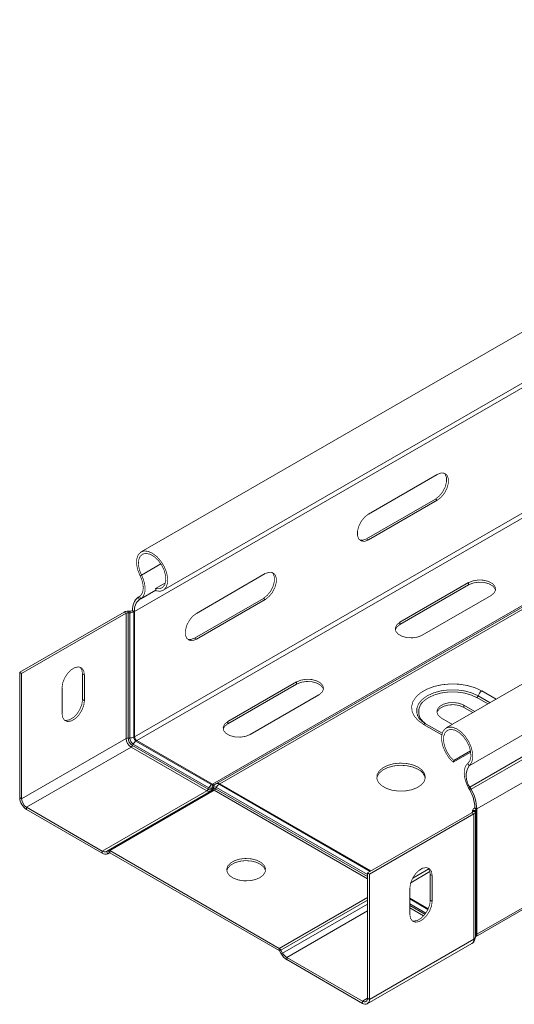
# Model space of a CAD drawing. Header units: millimetres. Extents: x 297 to 1585, y -1468 to 580.
# Tile 15 of 30: x 297 to 399, y 173 to 376. Entities that reach past the tile are written whole.
import ezdxf

# ---------------------------------------------------------------- set-up
doc = ezdxf.new("R2010")
doc.units = ezdxf.units.MM
doc.linetypes.add('K5LT32768', pattern=[0])
doc.linetypes.add('K5LT32769', pattern=[0])

msp = doc.modelspace()

# ---------------------------------------------------------------- linework, layer by layer
at = {"color": 7, "linetype": 'K5LT32768', "lineweight": 15}
for p, q in [((511.34, 375.87), (321.84, 266.47)), ((326.39, 258.59), (515.89, 367.99)), ((574.03, 339.68), (384.52, 230.29)), ((389.27, 222.54), (578.78, 331.94)), ((336.5, 218.72), (526.01, 328.11)), ((337.32, 218.88), (526.82, 328.28)), ((338.04, 218.81), (527.55, 328.21)), ((390.81, 213.65), (580.31, 323.05)), ((390.56, 187.35), (580.07, 296.75)), ((390.81, 187.9), (580.31, 297.29)), ((382.71, 282.42), (368.57, 274.25)), ((368.18, 269.17), (382.32, 277.34)), ((382.32, 277.34), (382.71, 277.11)), ((368.57, 268.95), (382.71, 277.11)), ((368.18, 269.17), (368.57, 268.95)), ((321.64, 261.59), (321.94, 261.7)), ((347.36, 262.01), (333.22, 253.84)), ((324.84, 258.95), (326.84, 260.11)), ((389.15, 260.17), (375, 252.01)), ((389.15, 259.72), (375, 251.56)), ((389.15, 259.72), (389.15, 260.17)), ((321.51, 257.33), (321.27, 257.17)), ((321.27, 257.17), (321.55, 256.7)), ((321.51, 257.33), (321.79, 256.85)), ((324.95, 258.46), (324.84, 258.95)), ((379.6, 249.35), (393.74, 257.52)), ((321.79, 256.85), (321.55, 256.7)), ((332.83, 248.76), (346.97, 256.93)), ((333.22, 248.54), (347.36, 256.7)), ((346.97, 256.93), (347.36, 256.7)), ((318.36, 254.12), (296.91, 241.73)), ((318.75, 253.9), (297.3, 241.51)), ((318.75, 253.9), (318.36, 254.12)), ((318.75, 253.9), (318.75, 228.14)), ((319.17, 253.99), (319.2, 254.31)), ((319.17, 253.99), (319.17, 228.23)), ((319.51, 253.98), (319.17, 253.99)), ((319.54, 254.29), (319.2, 254.31)), ((319.51, 253.98), (319.54, 254.29)), ((319.51, 253.98), (319.51, 228.22)), ((320.1, 254.47), (319.96, 254.39)), ((320.34, 254.16), (319.96, 254.39)), ((320.1, 254.47), (320.49, 254.25)), ((320.49, 254.25), (320.34, 254.16)), ((320.34, 254.16), (320.34, 228.41)), ((320.49, 254.25), (320.49, 228.49)), ((375, 251.56), (375, 252.01)), ((332.83, 248.76), (333.22, 248.54)), ((296.91, 241.73), (296.91, 215.98)), ((297.3, 241.51), (296.91, 241.73)), ((297.3, 241.51), (297.3, 215.76)), ((310.2, 241.21), (309.81, 241.43)), ((309.81, 236.13), (309.81, 241.43)), ((310.2, 241.21), (310.2, 235.9)), ((353.79, 239.76), (339.65, 231.6)), ((353.79, 239.31), (339.65, 231.15)), ((353.79, 239.31), (353.79, 239.76)), ((305.6, 233.25), (305.6, 238.56)), ((344.24, 228.94), (358.39, 237.11)), ((310.2, 235.9), (309.81, 236.13)), ((390.41, 233.68), (388.16, 234.98)), ((388.16, 234.53), (388.16, 234.98)), ((388.16, 234.53), (390.02, 233.46)), ((339.65, 231.15), (339.65, 231.6)), ((383.71, 229.19), (380.44, 231.08)), ((383.56, 232.33), (385.81, 231.03)), ((318.75, 228.14), (297.3, 215.76)), ((319.51, 228.22), (319.17, 228.23)), ((320.22, 226.98), (320.07, 226.68)), ((320.07, 226.68), (335.62, 217.7)), ((320.22, 226.98), (335.78, 218)), ((320.49, 228.49), (320.34, 228.41)), ((320.95, 227.7), (320.8, 227.61)), ((320.8, 227.61), (336.36, 218.63)), ((320.95, 227.7), (336.5, 218.72)), ((319.78, 226.37), (298.32, 213.98)), ((319.78, 226.37), (335.33, 217.39)), ((385.96, 223.24), (389.58, 225.32)), ((386.07, 223.61), (389.53, 225.61)), ((385.96, 223.24), (386.07, 223.61)), ((389.27, 222.54), (388.97, 223)), ((336.5, 218.72), (336.36, 218.63)), ((336.81, 218.59), (337.17, 218.8)), ((337.32, 218.88), (337.17, 218.8)), ((338.04, 218.81), (337.9, 218.73)), ((338.04, 218.81), (369.07, 200.9)), ((335.33, 217.39), (313.88, 205)), ((336.54, 217.51), (315.09, 205.12)), ((336.87, 217.48), (315.41, 205.09)), ((335.78, 218), (335.62, 217.7)), ((336.41, 217.94), (336.38, 217.63)), ((336.38, 217.63), (336.74, 217.84)), ((336.41, 217.94), (336.78, 218.14)), ((336.78, 218.14), (336.74, 217.84)), ((337.32, 218.09), (337.16, 217.8)), ((389.4, 218.13), (389.12, 217.99)), ((389.36, 217.55), (389.12, 217.99)), ((389.64, 217.7), (389.36, 217.55)), ((389.64, 217.7), (389.4, 218.13)), ((297.3, 215.76), (296.91, 215.98)), ((298.32, 213.98), (313.88, 205)), ((298.32, 213.98), (298.32, 213.53)), ((298.32, 213.53), (313.88, 204.55)), ((389.82, 212.87), (368.36, 200.49)), ((390.2, 212.65), (368.75, 200.26)), ((389.82, 212.87), (390.2, 212.65)), ((389.96, 213.34), (389.96, 213.01)), ((389.96, 213.31), (390.51, 213.32)), ((389.96, 213.31), (389.98, 213.11)), ((389.98, 213.11), (390.52, 213.13)), ((390.2, 186.89), (390.2, 212.65)), ((390.42, 213.87), (390.28, 213.79)), ((390.28, 213.79), (390.67, 213.57)), ((390.81, 213.65), (390.42, 213.87)), ((390.51, 213.32), (390.52, 213.13)), ((390.53, 187.34), (390.53, 213.1)), ((390.81, 213.65), (390.67, 213.57)), ((390.67, 187.81), (390.67, 213.57)), ((390.81, 187.9), (390.81, 213.65)), ((313.88, 205), (313.88, 204.55)), ((314.73, 204.92), (315.09, 205.12)), ((314.73, 204.92), (315, 204.44)), ((315, 204.44), (315.36, 204.65)), ((315.37, 204.65), (315, 204.44)), ((315.09, 205.12), (315.36, 204.65)), ((315.41, 205.09), (315.41, 204.64)), ((315.41, 205.09), (350.24, 184.99)), ((315.41, 204.64), (350.24, 184.54)), ((368.36, 200.49), (368.75, 200.26)), ((368.36, 174.73), (368.36, 200.49)), ((368.75, 174.51), (368.75, 200.26)), ((381.65, 199.96), (381.26, 200.19)), ((381.26, 194.88), (381.26, 200.19)), ((381.65, 194.65), (381.65, 199.96)), ((377.06, 197.31), (377.06, 192)), ((377.06, 195.3), (380.85, 193.12)), ((381.65, 194.65), (381.26, 194.88)), ((390.2, 186.89), (368.75, 174.51)), ((390.53, 187.33), (390.56, 187.35)), ((390.81, 187.9), (390.67, 187.81)), ((350.24, 184.99), (350.24, 184.54)), ((350.57, 184.64), (350.29, 184.48)), ((350.29, 184.48), (350.65, 183.86)), ((350.57, 184.64), (350.93, 184.02)), ((368.33, 173.59), (389.79, 185.98)), ((350.93, 184.02), (350.65, 183.86)), ((351.78, 183.12), (351.78, 182.67)), ((351.78, 183.12), (367.33, 174.14)), ((351.78, 182.67), (367.33, 173.69)), ((367.33, 174.14), (367.33, 173.69)), ((368.36, 174.73), (368.75, 174.51))]:
    msp.add_line(p, q, dxfattribs=at)
at = {"color": 8, "linetype": 'K5LT32769', "lineweight": 15, "true_color": 0x808080}
for p, q in [((389.4, 218.13), (578.9, 327.53)), ((389.64, 217.7), (579.15, 327.1)), ((320.49, 254.25), (419.95, 311.66)), ((320.49, 228.49), (418.5, 285.07)), ((320.95, 227.7), (419.1, 284.36)), ((321.94, 261.7), (325.92, 264)), ((321.55, 256.7), (324.91, 258.64)), ((321.79, 256.85), (324.91, 258.65)), ((391.1, 236.9), (393.54, 235.49)), ((391.83, 237.92), (394.79, 236.21)), ((393.08, 235.23), (390.83, 236.53)), ((383.64, 228.86), (379.89, 231.02)), ((337.9, 218.73), (368.93, 200.81)), ((336.87, 217.48), (368.36, 199.3)), ((337.16, 217.8), (368.36, 199.78)), ((337.32, 218.09), (368.36, 200.17)), ((389.96, 213.01), (389.96, 213.31)), ((389.98, 213.08), (389.98, 213.11)), ((377.25, 198.48), (381.2, 200.76)), ((377.66, 199.45), (380.95, 201.35)), ((379.04, 201.08), (379.67, 201.45)), ((368.36, 195.45), (350.24, 184.99)), ((368.36, 194.92), (350.57, 184.64)), ((377.06, 195.14), (380.79, 192.98)), ((368.36, 194.08), (350.93, 184.02)), ((368.36, 192.69), (351.78, 183.12)), ((377.06, 194.17), (380.37, 192.26)), ((377.06, 193.78), (380.17, 191.99)), ((377.06, 193.3), (379.89, 191.66)), ((368.36, 174.73), (367.33, 174.14))]:
    msp.add_line(p, q, dxfattribs=at)
at = {"color": 7, "linetype": 'K5LT32768', "const_width": 0.15}
for points in [[(382.32, 277.34), (383.11, 277.95), (383.8, 278.81), (384.32, 279.81), (384.59, 280.84), (384.59, 281.76), (384.32, 282.47), (384.13, 282.67)], [(382.71, 277.11), (383.5, 277.72), (384.19, 278.58), (384.7, 279.59), (384.98, 280.61), (384.98, 281.53), (384.7, 282.24), (384.19, 282.65), (383.5, 282.71), (382.71, 282.42)], [(368.57, 274.25), (367.79, 273.64), (367.09, 272.78), (366.58, 271.78), (366.31, 270.76), (366.31, 269.83), (366.58, 269.12), (367.09, 268.72), (367.79, 268.65), (368.57, 268.95)], [(366.76, 268.92), (367.4, 268.88), (368.18, 269.17)], [(324.95, 258.46), (325.79, 258.39), (326.49, 258.66), (327.01, 259.24), (327.29, 260.09), (327.31, 261.13), (327.07, 262.29), (326.59, 263.47), (325.91, 264.57), (325.09, 265.51), (324.18, 266.2), (323.28, 266.6), (322.43, 266.67), (321.73, 266.4), (321.22, 265.82), (320.94, 264.97), (320.92, 263.93), (321.16, 262.77), (321.64, 261.59)], [(324.84, 258.95), (325.63, 258.9), (326.27, 259.17), (326.72, 259.75), (326.93, 260.58), (326.88, 261.59), (326.59, 262.69), (326.07, 263.77), (325.37, 264.74), (324.55, 265.5), (323.7, 266), (322.89, 266.18), (322.18, 266.03), (321.65, 265.57), (321.35, 264.82), (321.29, 263.87), (321.5, 262.8), (321.94, 261.7)], [(321.64, 261.59), (321.93, 260.93), (322.14, 260.27), (322.26, 259.63), (322.29, 259.02), (322.22, 258.47), (322.07, 257.99), (321.83, 257.61), (321.51, 257.33)], [(321.94, 261.7), (322.27, 260.96), (322.5, 260.2), (322.64, 259.47), (322.68, 258.78), (322.6, 258.15), (322.43, 257.61), (322.15, 257.17), (321.79, 256.85)], [(346.97, 256.93), (347.76, 257.54), (348.45, 258.4), (348.96, 259.4), (349.23, 260.42), (349.23, 261.35), (348.96, 262.05), (348.78, 262.26)], [(347.36, 256.7), (348.14, 257.31), (348.84, 258.17), (349.35, 259.18), (349.62, 260.2), (349.62, 261.12), (349.35, 261.83), (348.84, 262.24), (348.14, 262.3), (347.36, 262.01)], [(393.74, 257.52), (394.39, 258.05), (394.68, 258.68), (394.58, 259.33), (394.11, 259.92), (393.31, 260.38), (392.28, 260.66), (391.16, 260.71), (390.07, 260.54), (389.15, 260.17)], [(394.67, 258.62), (394.58, 258.88), (394.11, 259.47), (393.31, 259.93), (392.28, 260.21), (391.16, 260.26), (390.07, 260.09), (389.15, 259.72)], [(333.22, 253.84), (332.43, 253.23), (331.74, 252.37), (331.23, 251.37), (330.95, 250.34), (330.95, 249.42), (331.23, 248.71), (331.74, 248.3), (332.43, 248.24), (333.22, 248.54)], [(375, 252.01), (374.36, 251.47), (374.06, 250.84), (374.16, 250.19), (374.64, 249.6), (375.44, 249.14), (376.46, 248.87), (377.58, 248.81), (378.68, 248.98), (379.6, 249.35)], [(375, 251.56), (374.36, 251.02), (374.07, 250.45)], [(331.41, 248.51), (332.04, 248.47), (332.83, 248.76)], [(305.6, 238.56), (305.74, 239.54), (306.14, 240.57), (306.75, 241.52), (307.5, 242.27), (308.3, 242.73), (309.05, 242.85), (309.66, 242.61), (310.06, 242.04), (310.2, 241.21)], [(309.81, 241.43), (309.67, 242.26), (309.32, 242.79)], [(358.39, 237.11), (359.03, 237.64), (359.33, 238.27), (359.23, 238.92), (358.75, 239.51), (357.95, 239.97), (356.93, 240.25), (355.81, 240.3), (354.71, 240.13), (353.79, 239.76)], [(359.32, 238.21), (359.23, 238.47), (358.75, 239.06), (357.95, 239.52), (356.93, 239.8), (355.81, 239.85), (354.71, 239.68), (353.79, 239.31)], [(379.89, 231.02), (378.78, 231.82), (377.98, 232.72), (377.52, 233.71), (377.43, 234.73), (377.7, 235.73), (378.34, 236.69), (379.3, 237.54), (380.55, 238.26), (382.03, 238.82), (383.67, 239.18), (385.42, 239.34), (387.18, 239.29), (388.89, 239.02), (390.46, 238.56), (391.83, 237.92)], [(390.83, 236.53), (389.6, 237.09), (388.18, 237.49), (386.65, 237.69), (385.07, 237.69), (383.54, 237.49), (382.12, 237.09), (380.89, 236.53), (379.91, 235.82), (379.54, 235.43)], [(310.2, 235.9), (310.06, 234.92), (309.66, 233.89), (309.05, 232.94), (308.3, 232.19), (307.5, 231.73), (306.75, 231.61), (306.14, 231.85), (305.74, 232.42), (305.6, 233.25)], [(306.09, 231.89), (306.36, 231.84), (307.11, 231.96), (307.91, 232.42), (308.66, 233.17), (309.27, 234.11), (309.67, 235.14), (309.81, 236.13)], [(388.16, 234.98), (387.23, 235.36), (386.14, 235.52), (385.02, 235.47), (384, 235.19), (383.2, 234.73), (382.72, 234.14), (382.62, 233.49), (382.92, 232.86), (383.56, 232.33)], [(382.63, 233.43), (382.72, 233.69), (383.2, 234.28), (384, 234.74), (385.02, 235.02), (386.14, 235.08), (387.23, 234.91), (388.16, 234.53)], [(339.65, 231.6), (339, 231.06), (338.71, 230.43), (338.81, 229.78), (339.28, 229.19), (340.08, 228.73), (341.11, 228.46), (342.23, 228.4), (343.32, 228.57), (344.24, 228.94)], [(339.65, 231.15), (339, 230.61), (338.72, 230.04)], [(389.27, 222.54), (389.75, 223.17), (389.99, 224.05), (389.97, 225.12), (389.69, 226.29), (389.18, 227.46), (388.48, 228.54), (387.63, 229.45), (386.73, 230.1), (385.82, 230.45), (385, 230.46), (384.32, 230.14), (383.84, 229.52), (383.6, 228.63), (383.62, 227.56), (383.9, 226.39), (384.42, 225.22), (385.12, 224.14), (385.96, 223.24)], [(388.97, 223), (389.41, 223.59), (389.62, 224.43), (389.56, 225.45), (389.26, 226.54), (388.73, 227.62), (388.02, 228.58), (387.21, 229.34), (386.36, 229.83), (385.54, 230), (384.84, 229.83), (384.32, 229.36), (384.03, 228.6), (383.98, 227.65), (384.19, 226.57), (384.64, 225.48), (385.28, 224.46), (386.07, 223.61)], [(378.79, 221.78), (377.7, 222.25), (376.44, 222.54), (375.08, 222.62), (373.74, 222.49), (372.51, 222.15), (371.49, 221.63), (370.74, 220.98), (370.33, 220.23), (370.27, 219.96)], [(378.79, 222.23), (377.7, 222.7), (376.44, 222.99), (375.08, 223.07), (373.74, 222.94), (372.51, 222.6), (371.49, 222.08), (370.74, 221.42), (370.33, 220.68), (370.28, 219.89), (370.6, 219.13), (371.27, 218.44), (372.23, 217.89), (373.42, 217.5), (374.74, 217.31), (376.1, 217.34), (377.4, 217.58), (378.54, 218.01), (379.43, 218.6), (380.02, 219.31), (380.25, 220.09), (380.11, 220.87), (379.61, 221.6), (378.79, 222.23)], [(389.12, 217.99), (388.76, 218.73), (388.48, 219.48), (388.31, 220.22), (388.23, 220.93), (388.27, 221.59), (388.41, 222.16), (388.64, 222.64), (388.97, 223)], [(346.26, 199.53), (346.97, 200.08), (347.36, 200.73), (347.41, 201.42), (347.1, 202.09), (346.47, 202.67), (345.56, 203.12), (344.47, 203.39), (343.28, 203.47), (342.11, 203.34), (341.06, 203.02), (340.22, 202.53), (339.66, 201.93), (339.44, 201.25), (339.57, 200.56), (340.05, 199.93), (340.82, 199.41), (341.83, 199.05), (342.99, 198.87), (344.18, 198.89), (345.3, 199.12), (346.26, 199.53)], [(347.42, 200.94), (347.41, 200.97), (347.1, 201.64), (346.47, 202.22), (345.56, 202.67), (344.47, 202.94), (343.28, 203.02), (342.11, 202.89), (341.06, 202.57), (340.22, 202.08), (339.66, 201.48), (339.45, 200.94)], [(381.65, 199.96), (381.51, 200.79), (381.12, 201.36), (380.5, 201.6), (379.75, 201.48), (378.96, 201.02), (378.21, 200.27), (377.59, 199.32), (377.2, 198.3), (377.06, 197.31)], [(381.26, 200.19), (381.13, 201.01), (380.77, 201.54)], [(377.06, 192), (377.2, 191.17), (377.59, 190.61), (378.21, 190.37), (378.96, 190.48), (379.75, 190.94), (380.5, 191.69), (381.12, 192.64), (381.51, 193.67), (381.65, 194.65)], [(377.55, 190.65), (377.82, 190.59), (378.57, 190.71), (379.37, 191.17), (380.12, 191.92), (380.73, 192.86), (381.13, 193.89), (381.26, 194.88)]]:
    msp.add_lwpolyline(points, dxfattribs=at)
at = {"color": 8, "linetype": 'K5LT32769', "true_color": 0x808080, "const_width": 0.15}
msp.add_lwpolyline([(378.66, 232.86), (378.5, 233.39), (378.5, 234.35), (378.87, 235.29), (379.59, 236.15), (380.62, 236.9), (381.92, 237.49), (383.41, 237.91), (385.03, 238.12), (386.69, 238.12), (388.31, 237.91), (389.8, 237.49), (391.1, 236.9)], dxfattribs=at)
at = {"color": 7, "linetype": 'K5LT32768', "lineweight": 15}
for centre, radius, start, end in [((323.16, 254.75), 3.07, 128.0099, 185.2562), ((323.27, 254.5), 2.79, 128.0099, 185.2562), ((319.12, 252.69), 1.61, 86.9959, 117.8731), ((319.13, 253.18), 0.807, 86.9915, 117.8755), ((319.59, 255.59), 1.61, 266.9967, 297.8723), ((319.58, 255.1), 0.807, 266.9931, 297.8739), ((390.49, 237.05), 0.626, 302.8971, 345.7884), ((392.77, 236.47), 1.72, 122.9001, 165.7849), ((319.13, 227.43), 0.807, 86.9915, 117.8755), ((320.98, 228.24), 2.23, 182.6055, 237.3945), ((321.12, 228.32), 1.95, 182.6055, 237.3945), ((319.59, 229.84), 1.61, 266.9967, 297.8723), ((321.07, 228.29), 1.56, 182.6055, 237.3945), ((319.35, 227.05), 0.806, 302.1194, 333.0091), ((321.66, 226.25), 1.61, 122.1227, 153.0039), ((321.34, 228.45), 0.999, 182.6055, 237.3945), ((321.49, 228.54), 0.999, 182.6055, 237.3945), ((377.71, 219.43), 2.58, 11.8482, 65.3236), ((392.33, 220.42), 3.72, 145.2362, 218.0457), ((337.22, 217.27), 1.61, 122.1227, 153.0039), ((336.62, 219), 0.453, 234.3819, 294.314), ((337.25, 217.87), 0.838, 121.6049, 175.8151), ((336.77, 219.08), 0.453, 234.3819, 294.314), ((337.61, 218.08), 0.838, 121.6045, 175.8155), ((337.47, 218.13), 0.729, 54.3818, 114.314), ((337.62, 218.22), 0.729, 54.3818, 114.314), ((338.75, 217.36), 1.61, 122.1227, 153.0039), ((334.9, 218.07), 0.806, 302.1194, 333.0091), ((335.83, 218.08), 0.855, 234.3817, 294.3141), ((336.07, 218.32), 0.763, 234.382, 294.3138), ((336.15, 218.52), 0.637, 234.3818, 294.3141), ((335.96, 217.66), 0.419, 301.599, 355.824), ((336.32, 217.87), 0.419, 301.5995, 355.824), ((336.68, 217.21), 0.327, 54.3819, 114.314), ((336.91, 217.45), 0.419, 54.3817, 114.3141), ((337, 217.65), 0.545, 54.3819, 114.314), ((336.44, 218.16), 0.806, 302.1194, 333.0091), ((382.63, 213.62), 7.8, 1.8773, 30.283), ((382.23, 213.37), 8.59, 1.8774, 30.2828), ((299.98, 216.12), 3.07, 182.6055, 237.3945), ((299.52, 215.86), 2.23, 182.6055, 237.3945), ((389.71, 213.12), 0.267, 293.5619, 359.4614), ((390.49, 213.3), 0.534, 113.5707, 179.4495), ((389.99, 213.14), 0.534, 293.5677, 359.4525), ((390.77, 213.32), 0.267, 113.5662, 179.4571), ((314.37, 205.69), 0.855, 234.3817, 294.3141), ((314.54, 205.47), 1.13, 234.3818, 294.314), ((315.22, 204.83), 0.327, 54.3819, 114.314), ((315.38, 204.6), 0.0503, 54.3807, 114.3159), ((390.15, 187.34), 0.38, 342.1786, 359.8448), ((390.22, 187.83), 0.598, 305.3804, 5.9318), ((349.75, 184.19), 0.938, 28.8554, 58.0455), ((350.17, 184.42), 0.144, 28.8551, 58.0468), ((353.5, 185.42), 3.25, 208.8557, 238.0452), ((353.08, 185.2), 2.45, 208.8555, 238.0453), ((367.73, 174.63), 0.633, 230.7967, 9.2144), ((367.89, 174.37), 0.873, 230.7968, 9.2141)]:
    msp.add_arc(centre, radius, start, end, dxfattribs=at)
at = {"color": 8, "linetype": 'K5LT32769', "lineweight": 15, "true_color": 0x808080}
for centre, radius, start, end in [((381.72, 233.64), 2.83, 140.5762, 236.6657), ((380.21, 230.59), 0.542, 64.9761, 126.3341), ((389.21, 186.79), 0.997, 305.3735, 5.9389), ((389.92, 187.46), 0.63, 296.6915, 338.6765), ((390.82, 187.51), 0.337, 117.5704, 151.3131), ((389.97, 187.78), 0.7, 323.0177, 3.0289)]:
    msp.add_arc(centre, radius, start, end, dxfattribs=at)
at = {"color": 7, "linetype": 'K5LT32768', "lineweight": 15}
for points, knots in [([(378.65, 232.97), (378.66, 232.9), (378.67, 232.82), (378.72, 232.75), (378.73, 232.73)], [0, 0, 0, 0, 0.760444, 1, 1, 1, 1]), ([(380.44, 231.08), (380.27, 231.18), (379.78, 231.48), (379.18, 232.03), (378.79, 232.53), (378.71, 232.79), (378.69, 232.84)], [0, 0, 0, 0, 0.187389, 0.545114, 0.903088, 1, 1, 1, 1]), ([(389.79, 185.98), (389.89, 186.05), (390.09, 186.18), (390.3, 186.49), (390.46, 186.84), (390.49, 187.1), (390.51, 187.23)], [0, 0, 0, 0, 0.256691, 0.510648, 0.759252, 1, 1, 1, 1])]:
    msp.add_open_spline(points, degree=3, knots=knots, dxfattribs=at)

doc.saveas('drawing.dxf')
